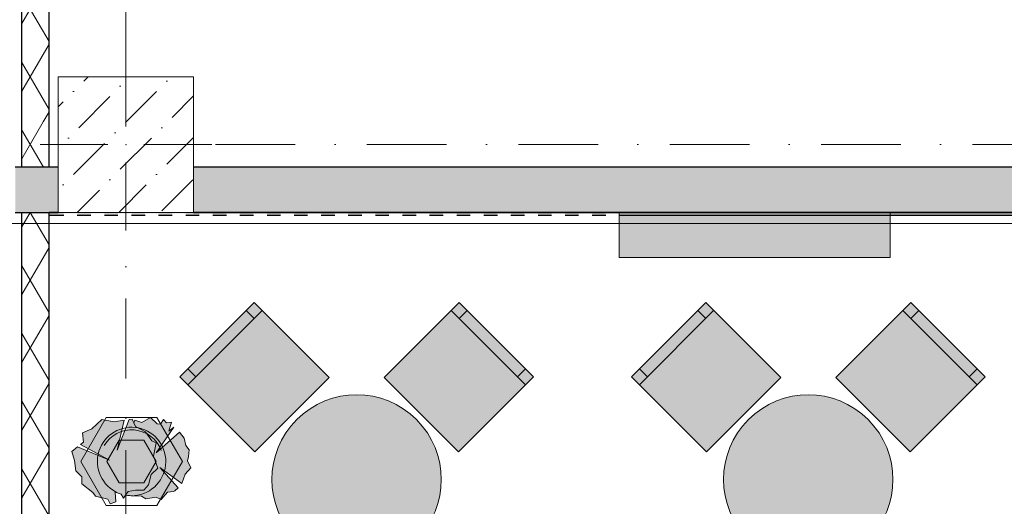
# Model space of a CAD drawing. Header units: millimetres. Extents: x -59761 to 112741, y -57975 to 46221.
# Tile 87 of 256: x -9020 to -4660, y -1601 to 553. Entities that reach past the tile are written whole.
import ezdxf

# ---------------------------------------------------------------- set-up
doc = ezdxf.new("R2010")
doc.units = ezdxf.units.MM
for name, pattern in [('Wipeout_Contour', [1000, 0, -1000]), ('Штриховая', [564.444447, 282.222223, -282.222223]), ('Штрихпунктирная', [670.277762, 352.777767, -176.388884, 0, -141.111112])]:
    doc.linetypes.add(name, pattern=pattern)
for name, color, linetype in [('Интерьер - Мебель', 7, 'Continuous'), ('Интерьер - Фитостена', 7, 'Continuous'), ('Конструктив - ГКЛ', 7, 'Continuous'), ('Конструктив - Колонны', 7, 'Continuous'), ('Конструктив - стены бассейнов жб нов', 7, 'Continuous'), ('Конструктив - Стены Внутр сущ.', 7, 'Continuous'), ('Конструктив - Стены наружние фасад', 7, 'Continuous'), ('Элемент модели - Границы зон', 7, 'Continuous'), ('Элемент Модели - Зона', 7, 'Continuous'), ('Элемент Модели - Оси', 2, 'Continuous')]:
    doc.layers.add(name, color=color, linetype=linetype)
pattern_1 = [(60, (-45000, -54000), (-129.9038, 75), []), (120, (-45000, -54000), (129.9038, 75), [])]

msp = doc.modelspace()

# ---------------------------------------------------------------- hatches: boundary and pattern name
at = {"layer": 'Интерьер - Мебель', "linetype": 'Continuous', "lineweight": 0}
for points in [[(-7978.95, -1360.27), (-7650.14, -1031.47), (-7982.48, -699.13), (-8311.29, -1027.93)], [(-7406.19, -1031.47), (-7077.38, -1360.27), (-6745.04, -1027.93), (-7073.85, -699.13)], [(-5978.95, -1360.27), (-5650.14, -1031.47), (-5982.48, -699.13), (-6311.29, -1027.93)], [(-5406.19, -1031.47), (-5077.38, -1360.27), (-4745.04, -1027.93), (-5073.85, -699.13)], [(-7793.33, -1217.08, 1), (-7263, -1747.41, 1)], [(-5793.33, -1217.08, 1), (-5263, -1747.41, 1)], [(-8789.97, -1358.14), (-8777.58, -1397.83), (-8771.73, -1443.71), (-8745.11, -1470.29), (-8745.61, -1501.05), (-8696.8, -1539.31), (-8685.23, -1556.55), (-8629.51, -1568.64), (-8619.16, -1589.34), (-8595.01, -1580.4), (-8596.73, -1538.29), (-8570.44, -1546.96), (-8560.5, -1565.19), (-8550.99, -1551.72, 0.0553927), (-8517.58, -1553.84), (-8481.13, -1556.56), (-8461.47, -1567.85), (-8415.57, -1560.01), (-8393.14, -1570.36), (-8365.53, -1537.58), (-8338.46, -1535.79, 0.0370166), (-8318.48, -1519.04), (-8400.04, -1428.88), (-8301.61, -1500.09), (-8287.89, -1458.22), (-8262.01, -1430.61), (-8277.54, -1399.55), (-8272.37, -1380.57), (-8270.18, -1350.67), (-8284.44, -1332.26), (-8291.44, -1299.95), (-8312.42, -1272.46), (-8415.54, -1364.28), (-8337.83, -1249.96), (-8360.36, -1268.43), (-8348.28, -1228.74), (-8370.77, -1231.09), (-8382.79, -1216.66), (-8396.59, -1237.37), (-8412.12, -1235.64), (-8441.45, -1208.04), (-8479.41, -1230.47), (-8510.46, -1220.12), (-8514.78, -1231.33), (-8522.54, -1214.94), (-8535.36, -1216.85), (-8588.11, -1352.97), (-8557.56, -1220.15), (-8603.63, -1227.02), (-8657.12, -1216.66), (-8700.25, -1258.07), (-8741.66, -1275.33), (-8738.21, -1316.74), (-8750.63, -1326.67), (-8622.61, -1396.1), (-8764.09, -1337.44)]]:
    msp.add_hatch(color=255, dxfattribs=at).paths.add_polyline_path(points)
at = {"layer": 'Интерьер - Фитостена', "linetype": 'Continuous', "lineweight": 0}
msp.add_hatch(color=255, dxfattribs=at).paths.add_polyline_path([(-5165.04, -300), (-6365.04, -300), (-6365.04, -500), (-5165.04, -500)])
at = {"layer": 'Конструктив - ГКЛ', "linetype": 'Continuous', "lineweight": 5}
msp.add_hatch(color=9, dxfattribs=at).paths.add_polyline_path([(-8890, -312), (-8825, -312), (-8825, -305), (-8765, -305), (-8765, -312), (-8705, -312), (-8705, -305), (-8645, -305), (-8645, -312), (-8585, -312), (-8585, -305), (-8525, -305), (-8525, -312), (-8465, -312), (-8465, -305), (-8405, -305), (-8405, -312), (-8345, -312), (-8345, -305), (-8285, -305), (-8285, -312), (-8225, -312), (-8225, -305), (-8165, -305), (-8165, -312), (-8105, -312), (-8105, -305), (-8045, -305), (-8045, -312), (-7985, -312), (-7985, -305), (-7925, -305), (-7925, -312), (-7865, -312), (-7865, -305), (-7805, -305), (-7805, -312), (-7745, -312), (-7745, -305), (-7685, -305), (-7685, -312), (-7625, -312), (-7625, -305), (-7565, -305), (-7565, -312), (-7505, -312), (-7505, -305), (-7445, -305), (-7445, -312), (-7385, -312), (-7385, -305), (-7325, -305), (-7325, -312), (-7265, -312), (-7265, -305), (-7205, -305), (-7205, -312), (-7145, -312), (-7145, -305), (-7085, -305), (-7085, -312), (-7025, -312), (-7025, -305), (-6965, -305), (-6965, -312), (-6905, -312), (-6905, -305), (-6845, -305), (-6845, -312), (-6785, -312), (-6785, -305), (-6725, -305), (-6725, -312), (-6665, -312), (-6665, -305), (-6605, -305), (-6605, -312), (-6545, -312), (-6545, -305), (-6485, -305), (-6485, -312), (-6425, -312), (-6425, -305), (-6365, -305), (-6365, -312), (-1386.95, -312), (-1386.95, -305), (-1326.95, -305), (-1326.95, -312), (-1266.95, -312), (-1266.95, -305), (-1206.95, -305), (-1206.95, -312), (-1146.95, -312), (-1146.95, -305), (-1086.95, -305), (-1086.95, -312), (-1026.95, -312), (-1026.95, -305), (-966.95, -305), (-966.95, -312), (-906.95, -312), (-906.95, -305), (-846.95, -305), (-846.95, -312), (-786.95, -312), (-786.95, -305), (-726.95, -305), (-726.95, -312), (-666.95, -312), (-666.95, -305), (-606.95, -305), (-606.95, -312), (-546.95, -312), (-546.95, -305), (-486.95, -305), (-486.95, -312), (-426.95, -312), (-426.95, -305), (-366.95, -305), (-366.95, -312), (-306.95, -312), (-306.95, -305), (-246.95, -305), (-246.95, -312), (-186.95, -312), (-186.95, -305), (-126.95, -305), (-126.95, -312), (1133.05, -312), (1133.05, -305), (1193.05, -305), (1193.05, -312), (1253.05, -312), (1253.05, -305), (1313.05, -305), (1313.05, -312), (1373.05, -312), (1373.05, -305), (1433.05, -305), (1433.05, -312), (1493.05, -312), (1493.05, -305), (1553.05, -305), (1553.05, -312), (1613.05, -312), (1613.05, -305), (1673.05, -305), (1673.05, -312), (1733.05, -312), (1733.05, -305), (1793.05, -305), (1793.05, -312), (1853.05, -312), (1853.05, -305), (1913.05, -305), (1913.05, -312), (1973.05, -312), (1973.05, -305), (2033.05, -305), (2033.05, -312), (2093.05, -312), (2093.05, -305), (2153.05, -305), (2153.05, -312), (2213.05, -312), (2213.05, -305), (2273.05, -305), (2273.05, -312), (2333.05, -312), (2333.05, -305), (2393.05, -305), (2393.05, -312), (2453.05, -312), (2453.05, -305), (2513.05, -305), (2513.05, -312), (2573.05, -312), (2573.05, -305), (2633.05, -305), (2633.05, -312), (2693.05, -312), (2693.05, -305), (2753.05, -305), (2753.05, -312), (2813.05, -312), (2813.05, -305), (2873.05, -305), (2873.05, -312), (2933.05, -312), (2933.05, -305), (2993.05, -305), (2993.05, -312), (3053.05, -312), (3053.05, -305), (3113.05, -305), (3113.05, -312), (3173.05, -312), (3173.05, -305), (3233.05, -305), (3233.05, -312), (3293.05, -312), (3293.05, -305), (3353.05, -305), (3353.05, -312), (3413.05, -312), (3413.05, -305), (3473.05, -305), (3473.05, -312), (3533.05, -312), (3533.05, -305), (3593.05, -305), (3593.05, -312), (3600, -312), (3600, -300), (-8890, -300)])
at = {"layer": 'Конструктив - стены бассейнов жб нов', "linetype": 'Continuous', "lineweight": 5}
msp.add_hatch(color=9, dxfattribs=at).paths.add_polyline_path([(-8890, -312), (-8825, -312), (-8825, -305), (-8765, -305), (-8765, -312), (-8705, -312), (-8705, -305), (-8645, -305), (-8645, -312), (-8585, -312), (-8585, -305), (-8525, -305), (-8525, -312), (-8465, -312), (-8465, -305), (-8405, -305), (-8405, -312), (-8345, -312), (-8345, -305), (-8285, -305), (-8285, -312), (-8225, -312), (-8225, -305), (-8165, -305), (-8165, -312), (-8105, -312), (-8105, -305), (-8045, -305), (-8045, -312), (-7985, -312), (-7985, -305), (-7925, -305), (-7925, -312), (-7865, -312), (-7865, -305), (-7805, -305), (-7805, -312), (-7745, -312), (-7745, -305), (-7685, -305), (-7685, -312), (-7625, -312), (-7625, -305), (-7565, -305), (-7565, -312), (-7505, -312), (-7505, -305), (-7445, -305), (-7445, -312), (-7385, -312), (-7385, -305), (-7325, -305), (-7325, -312), (-7265, -312), (-7265, -305), (-7205, -305), (-7205, -312), (-7145, -312), (-7145, -305), (-7085, -305), (-7085, -312), (-7025, -312), (-7025, -305), (-6965, -305), (-6965, -312), (-6905, -312), (-6905, -305), (-6845, -305), (-6845, -312), (-6785, -312), (-6785, -305), (-6725, -305), (-6725, -312), (-6665, -312), (-6665, -305), (-6605, -305), (-6605, -312), (-6545, -312), (-6545, -305), (-6485, -305), (-6485, -312), (-6425, -312), (-6425, -305), (-6365, -305), (-6365, -312), (-1386.95, -312), (-1386.95, -305), (-1326.95, -305), (-1326.95, -312), (-1266.95, -312), (-1266.95, -305), (-1206.95, -305), (-1206.95, -312), (-1146.95, -312), (-1146.95, -305), (-1086.95, -305), (-1086.95, -312), (-1026.95, -312), (-1026.95, -305), (-966.95, -305), (-966.95, -312), (-906.95, -312), (-906.95, -305), (-846.95, -305), (-846.95, -312), (-786.95, -312), (-786.95, -305), (-726.95, -305), (-726.95, -312), (-666.95, -312), (-666.95, -305), (-606.95, -305), (-606.95, -312), (-546.95, -312), (-546.95, -305), (-486.95, -305), (-486.95, -312), (-426.95, -312), (-426.95, -305), (-366.95, -305), (-366.95, -312), (-306.95, -312), (-306.95, -305), (-246.95, -305), (-246.95, -312), (-186.95, -312), (-186.95, -305), (-126.95, -305), (-126.95, -312), (1133.05, -312), (1133.05, -305), (1193.05, -305), (1193.05, -312), (1253.05, -312), (1253.05, -305), (1313.05, -305), (1313.05, -312), (1373.05, -312), (1373.05, -305), (1433.05, -305), (1433.05, -312), (1493.05, -312), (1493.05, -305), (1553.05, -305), (1553.05, -312), (1613.05, -312), (1613.05, -305), (1673.05, -305), (1673.05, -312), (1733.05, -312), (1733.05, -305), (1793.05, -305), (1793.05, -312), (1853.05, -312), (1853.05, -305), (1913.05, -305), (1913.05, -312), (1973.05, -312), (1973.05, -305), (2033.05, -305), (2033.05, -312), (2093.05, -312), (2093.05, -305), (2153.05, -305), (2153.05, -312), (2213.05, -312), (2213.05, -305), (2273.05, -305), (2273.05, -312), (2333.05, -312), (2333.05, -305), (2393.05, -305), (2393.05, -312), (2453.05, -312), (2453.05, -305), (2513.05, -305), (2513.05, -312), (2573.05, -312), (2573.05, -305), (2633.05, -305), (2633.05, -312), (2693.05, -312), (2693.05, -305), (2753.05, -305), (2753.05, -312), (2813.05, -312), (2813.05, -305), (2873.05, -305), (2873.05, -312), (2933.05, -312), (2933.05, -305), (2993.05, -305), (2993.05, -312), (3053.05, -312), (3053.05, -305), (3113.05, -305), (3113.05, -312), (3173.05, -312), (3173.05, -305), (3233.05, -305), (3233.05, -312), (3293.05, -312), (3293.05, -305), (3353.05, -305), (3353.05, -312), (3413.05, -312), (3413.05, -305), (3473.05, -305), (3473.05, -312), (3533.05, -312), (3533.05, -305), (3593.05, -305), (3593.05, -312), (3600, -312), (3600, -300), (-8890, -300)])
at = {"layer": 'Конструктив - Стены Внутр сущ.', "linetype": 'Continuous', "lineweight": 15}
for points in [[(-9010, -300), (-9010, -100), (-9040, -100), (-9040, -300)], [(-8890, -300), (-8890, -100), (-9010, -100), (-9010, -300)], [(-8890, -300), (-8850, -300), (-8850, -100), (-8890, -100)], [(-300, -100), (-8250, -100), (-8250, -300), (-300, -300)]]:
    msp.add_hatch(color=7, dxfattribs=at).paths.add_polyline_path(points)

# ---------------------------------------------------------------- linework, layer by layer
at = {"layer": 'Интерьер - Мебель', "color": 7, "linetype": 'Continuous', "lineweight": 15}
for p, q in [((-8275.93, -1063.29), (-7947.13, -734.48)), ((-7982.48, -769.84), (-8017.84, -734.48)), ((-7109.2, -734.48), (-6780.4, -1063.29)), ((-7073.85, -769.84), (-7038.49, -734.48)), ((-6275.93, -1063.29), (-5947.13, -734.48)), ((-5982.48, -769.84), (-6017.84, -734.48)), ((-5109.2, -734.48), (-4780.4, -1063.29)), ((-5073.85, -769.84), (-5038.49, -734.48)), ((-8240.57, -1027.93), (-8275.93, -992.58)), ((-6815.75, -1027.93), (-6780.4, -992.58)), ((-6240.57, -1027.93), (-6275.93, -992.58)), ((-4815.75, -1027.93), (-4780.4, -992.58)), ((-8507.01, -1247.72), (-8522.54, -1214.94)), ((-8463.37, -1271.32), (-8507.01, -1247.72)), ((-8434.66, -1310.52), (-8463.37, -1271.32)), ((-8415.57, -1320.19), (-8434.66, -1310.52)), ((-8427.65, -1378.85), (-8415.57, -1320.19)), ((-8408.67, -1432.33), (-8427.65, -1378.85)), ((-8438, -1459.94), (-8408.67, -1432.33)), ((-8449.71, -1505.34), (-8438, -1459.94)), ((-8449.71, -1505.34), (-8470.78, -1528.95)), ((-8560.5, -1565.19), (-8539.8, -1535.86)), ((-8539.8, -1535.86), (-8507.01, -1528.95)), ((-8507.01, -1528.95), (-8470.78, -1528.95))]:
    msp.add_line(p, q, dxfattribs=at)
at = {"layer": 'Интерьер - Мебель', "color": 7, "linetype": 'Continuous', "lineweight": 5}
for p, q in [((-8637.25, -1207.57), (-8749.75, -1402.42)), ((-8412.25, -1207.57), (-8637.25, -1207.57)), ((-8299.75, -1402.42), (-8412.25, -1207.57)), ((-8634.28, -1402.42), (-8579.52, -1307.57)), ((-8579.52, -1307.57), (-8469.99, -1307.57)), ((-8469.99, -1307.57), (-8415.22, -1402.42)), ((-8749.75, -1402.42), (-8637.25, -1597.28)), ((-8579.52, -1497.28), (-8634.28, -1402.42)), ((-8415.22, -1402.42), (-8469.99, -1497.28)), ((-8412.25, -1597.28), (-8299.75, -1402.42)), ((-8469.99, -1497.28), (-8579.52, -1497.28)), ((-8637.25, -1597.28), (-8412.25, -1597.28))]:
    msp.add_line(p, q, dxfattribs=at)
at = {"layer": 'Интерьер - Мебель', "color": 7, "linetype": 'Continuous', "lineweight": 15, "flags": 128}
for points in [[(-7978.95, -1360.27), (-7650.14, -1031.47), (-7982.48, -699.13), (-8311.29, -1027.93)], [(-7406.19, -1031.47), (-7077.38, -1360.27), (-6745.04, -1027.93), (-7073.85, -699.13)], [(-5978.95, -1360.27), (-5650.14, -1031.47), (-5982.48, -699.13), (-6311.29, -1027.93)], [(-5406.19, -1031.47), (-5077.38, -1360.27), (-4745.04, -1027.93), (-5073.85, -699.13)]]:
    msp.add_lwpolyline(points, close=True, dxfattribs=at)
for points in [[(-7793.33, -1217.08, 1), (-7263, -1747.41, 1)], [(-5793.33, -1217.08, 1), (-5263, -1747.41, 1)], [(-8550.99, -1551.72), (-8560.5, -1565.19), (-8570.44, -1546.96), (-8596.73, -1538.29), (-8595.01, -1580.4), (-8619.16, -1589.34), (-8629.51, -1568.64), (-8685.23, -1556.55), (-8696.8, -1539.31), (-8745.61, -1501.05), (-8745.11, -1470.29), (-8771.73, -1443.71), (-8777.58, -1397.83), (-8789.97, -1358.14), (-8764.09, -1337.44), (-8622.61, -1396.1), (-8750.63, -1326.67), (-8738.21, -1316.74), (-8741.66, -1275.33), (-8700.25, -1258.07), (-8657.12, -1216.66), (-8603.63, -1227.02), (-8557.56, -1220.15), (-8588.11, -1352.97), (-8535.36, -1216.85), (-8522.54, -1214.94), (-8514.78, -1231.33), (-8510.46, -1220.12), (-8479.41, -1230.47), (-8441.45, -1208.04), (-8412.12, -1235.64), (-8396.59, -1237.37), (-8382.79, -1216.66), (-8370.77, -1231.09), (-8348.28, -1228.74), (-8360.36, -1268.43), (-8337.83, -1249.96), (-8415.54, -1364.28), (-8312.42, -1272.46), (-8291.44, -1299.95), (-8284.44, -1332.26), (-8270.18, -1350.67), (-8272.37, -1380.57), (-8277.54, -1399.55), (-8262.01, -1430.61), (-8287.89, -1458.22), (-8301.61, -1500.09), (-8400.04, -1428.88), (-8318.48, -1519.04, -0.0370166), (-8338.46, -1535.79), (-8365.53, -1537.58), (-8393.14, -1570.36), (-8415.57, -1560.01), (-8461.47, -1567.85), (-8481.13, -1556.56), (-8517.58, -1553.84, -0.0553927), (-8550.99, -1551.72)]]:
    msp.add_lwpolyline(points, format="xyb", close=True, dxfattribs=at)
at = {"layer": 'Интерьер - Мебель', "color": 7, "linetype": 'Continuous', "lineweight": 15}
for centre, radius, start, end in [((-8524.75, -1402.42), 151.58, 274.71033, 252.45767), ((-8524.75, -1402.42), 140, 19.99996, 150.00006), ((-8441.45, -1392.65), 176.34, 305.7355, 314.2152), ((-8524.75, -1402.42), 151.58, 260.0315, 272.71362)]:
    msp.add_arc(centre, radius, start, end, dxfattribs=at)
at = {"layer": 'Интерьер - Фитостена', "color": 7, "linetype": 'Continuous', "lineweight": 15, "flags": 128}
msp.add_lwpolyline([(-5165.04, -300), (-6365.04, -300), (-6365.04, -500), (-5165.04, -500)], close=True, dxfattribs=at)
at = {"layer": 'Конструктив - ГКЛ', "color": 7, "linetype": 'Continuous', "lineweight": 30, "flags": 128}
for points in [[(-8850, -300), (-8890, -300)], [(-300, -300), (-8250, -300)], [(-8890, -312), (-8825, -312)], [(-8765, -312), (-8705, -312)], [(-8645, -312), (-8585, -312)], [(-8525, -312), (-8465, -312)], [(-8405, -312), (-8345, -312)], [(-8285, -312), (-8225, -312)], [(-8165, -312), (-8105, -312)], [(-8045, -312), (-7985, -312)], [(-7925, -312), (-7865, -312)], [(-7805, -312), (-7745, -312)], [(-7685, -312), (-7625, -312)], [(-7565, -312), (-7505, -312)], [(-7445, -312), (-7385, -312)], [(-7325, -312), (-7265, -312)], [(-7205, -312), (-7145, -312)], [(-7085, -312), (-7025, -312)], [(-6965, -312), (-6905, -312)], [(-6845, -312), (-6785, -312)], [(-6725, -312), (-6665, -312)], [(-6605, -312), (-6545, -312)], [(-6485, -312), (-6425, -312)], [(-6365, -312), (-1386.95, -312)]]:
    msp.add_lwpolyline(points, dxfattribs=at)
at = {"layer": 'Конструктив - ГКЛ', "color": 7, "linetype": 'Continuous', "lineweight": 15, "flags": 128}
msp.add_lwpolyline([(-8890, -300), (-8890, -312)], dxfattribs=at)
at = {"layer": 'Конструктив - стены бассейнов жб нов', "color": 7, "linetype": 'Continuous', "lineweight": 30, "flags": 128}
for points in [[(-8850, -300), (-8890, -300)], [(-300, -300), (-8250, -300)], [(-8890, -312), (-8825, -312)], [(-8765, -312), (-8705, -312)], [(-8645, -312), (-8585, -312)], [(-8525, -312), (-8465, -312)], [(-8405, -312), (-8345, -312)], [(-8285, -312), (-8225, -312)], [(-8165, -312), (-8105, -312)], [(-8045, -312), (-7985, -312)], [(-7925, -312), (-7865, -312)], [(-7805, -312), (-7745, -312)], [(-7685, -312), (-7625, -312)], [(-7565, -312), (-7505, -312)], [(-7445, -312), (-7385, -312)], [(-7325, -312), (-7265, -312)], [(-7205, -312), (-7145, -312)], [(-7085, -312), (-7025, -312)], [(-6965, -312), (-6905, -312)], [(-6845, -312), (-6785, -312)], [(-6725, -312), (-6665, -312)], [(-6605, -312), (-6545, -312)], [(-6485, -312), (-6425, -312)], [(-6365, -312), (-1386.95, -312)]]:
    msp.add_lwpolyline(points, dxfattribs=at)
at = {"layer": 'Конструктив - стены бассейнов жб нов', "color": 7, "linetype": 'Continuous', "lineweight": 15, "flags": 128}
msp.add_lwpolyline([(-8890, -312), (-8890, -300)], dxfattribs=at)
at = {"layer": 'Конструктив - Стены Внутр сущ.', "color": 7, "linetype": 'Continuous', "lineweight": 30, "flags": 128}
for points in [[(-8850, -100), (-8890, -100)], [(-300, -100), (-8250, -100)], [(-8890, -300), (-8850, -300)], [(-8250, -300), (-300, -300)]]:
    msp.add_lwpolyline(points, dxfattribs=at)
at = {"layer": 'Конструктив - Стены наружние фасад', "color": 7, "linetype": 'Continuous', "lineweight": 30}
for p, q in [((-9010, -100), (-9040, -100)), ((-8890, -100), (-9010, -100)), ((-9040, -300), (-9010, -300)), ((-9010, -300), (-8890, -300))]:
    msp.add_line(p, q, dxfattribs=at)
at = {"layer": 'Элемент Модели - Зона', "color": 253, "linetype": 'Штриховая', "lineweight": 15, "flags": 128}
msp.add_lwpolyline([(-8890, -8842.59), (-8890, -9042.59), (-8850, -9042.59), (-8850, -8700), (-8250, -8700), (-8250, -9042.59), (-300, -9042.59), (-300, -8700), (300, -8700), (300, -9042.59), (8700, -9042.59), (8700, -8700), (9300, -8700), (9300, -9042.59), (16025.03, -9042.59), (16025.03, 212.5), (16035.53, 212.5), (16035.53, 5730), (15580, 5730), (15580, 9080), (15300, 9080), (15300, 9320), (17680, 9320), (17680, 10500), (10920, 10500), (10920, 9320), (13800, 9320), (13800, 9080), (12769.68, 9080), (12769.68, -300), (3600, -300), (-8890, -300), (-8890, -350)], close=True, dxfattribs=at)
at = {"layer": 'Элемент Модели - Оси', "color": 7, "linetype": 'Штрихпунктирная', "lineweight": 15}
for p, q in [((-8550, 38200), (-8550, -55975)), ((-57760.58, 0), (110650, 0))]:
    msp.add_line(p, q, dxfattribs=at)

# ---------------------------------------------------------------- next in the draw order: wipeouts: each hides what was drawn before it
at = {"color": 254, "linetype": 'Wipeout_Contour', "lineweight": 0, "ltscale": 9863333.535860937}
msp.add_wipeout([(-8850, -300), (-8250, -300), (-8250, 300), (-8850, 300)], dxfattribs=at).dxf.layer = 'Конструктив - Колонны'
at = {"color": 254, "linetype": 'Wipeout_Contour', "lineweight": 0, "ltscale": 9860449.777713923}
msp.add_wipeout([(-9010, 5522.94), (-9010, 100), (-8890, 100), (-8890, 5522.94)], dxfattribs=at).dxf.layer = 'Конструктив - Стены наружние фасад'
at = {"color": 254, "linetype": 'Wipeout_Contour', "lineweight": 0, "ltscale": 9864576.922103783}
msp.add_wipeout([(-9010, -11655), (-8890, -11655), (-8890, -300), (-9010, -300)], dxfattribs=at).dxf.layer = 'Конструктив - Стены наружние фасад'

# ---------------------------------------------------------------- next in the draw order: hatches: boundary and pattern name
at = {"layer": 'Конструктив - Колонны', "linetype": 'Continuous', "lineweight": 15}
h = msp.add_hatch(dxfattribs=at)
h.set_pattern_fill('БЕТОН_01_000D', style=0, pattern_type=2)
h.set_pattern_definition([(45, (-45000, -54000), (-183.8478, 183.8478), [195, -65, 0, -65]), (45, (-44977.02, -53793.17), (-183.8478, 183.8478), [195, -65, 0, -65])])
h.paths.add_polyline_path([(-8850, -300), (-8250, -300), (-8250, 300), (-8850, 300)])
at = {"layer": 'Конструктив - Стены наружние фасад', "linetype": 'Continuous', "lineweight": 5}
h = msp.add_hatch(dxfattribs=at)
h.set_pattern_fill('ИЗОЛЯЦИЯ_02_000D', style=0, pattern_type=2)
h.set_pattern_definition(pattern_1)
h.paths.add_polyline_path([(-9010, 5522.94), (-9010, 100), (-8890, 100), (-8890, 5522.94)])
h = msp.add_hatch(dxfattribs=at)
h.set_pattern_fill('ИЗОЛЯЦИЯ_02_000D', style=0, pattern_type=2)
h.set_pattern_definition(pattern_1)
h.paths.add_polyline_path([(-9010, -11655), (-8890, -11655), (-8890, -300), (-9010, -300)])

# ---------------------------------------------------------------- next in the draw order: linework, layer by layer
at = {"layer": 'Конструктив - Колонны', "color": 7, "linetype": 'Continuous', "lineweight": 0}
for p, q in [((-8550, 80), (-8550, 380)), ((-8470, 0), (-8170, 0)), ((-8550, -80), (-8550, -380))]:
    msp.add_line(p, q, dxfattribs=at)
at = {"layer": 'Конструктив - Колонны', "color": 7, "linetype": 'Continuous', "lineweight": 15, "flags": 128}
msp.add_lwpolyline([(-8850, -300), (-8250, -300), (-8250, 300), (-8850, 300)], close=True, dxfattribs=at)
at = {"layer": 'Конструктив - Колонны', "color": 7, "linetype": 'Continuous', "lineweight": 0}
msp.add_point((-8550, 0), dxfattribs=at)
at = {"layer": 'Конструктив - Стены наружние фасад', "color": 7, "linetype": 'Continuous', "lineweight": 30}
for p, q in [((-9010, 100), (-9010, 5522.94)), ((-9040, -300), (-9010, -300)), ((-9010, -300), (-8890, -300)), ((-9010, -11655), (-9010, -300))]:
    msp.add_line(p, q, dxfattribs=at)
at = {"layer": 'Конструктив - Стены наружние фасад', "color": 7, "linetype": 'Continuous', "lineweight": 30, "flags": 128}
for points in [[(-8890, 100), (-8890, 5522.94)], [(-8890, -11655), (-8890, -300)]]:
    msp.add_lwpolyline(points, dxfattribs=at)
at = {"layer": 'Элемент модели - Границы зон', "color": 7, "linetype": 'Continuous', "lineweight": 15}
msp.add_line((-300, -350), (-9915.78, -350), dxfattribs=at)

# ---------------------------------------------------------------- next in the draw order: wipeouts: each hides what was drawn before it
at = {"color": 254, "linetype": 'Wipeout_Contour', "lineweight": 0, "ltscale": 9861744.307071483}
msp.add_wipeout([(-8890, -100), (-8890, 100), (-9010, 100), (-9010, -100)], dxfattribs=at).dxf.layer = 'Конструктив - Стены наружние фасад'

# ---------------------------------------------------------------- next in the draw order: hatches: boundary and pattern name
at = {"layer": 'Конструктив - Стены наружние фасад', "linetype": 'Continuous', "lineweight": 5}
h = msp.add_hatch(dxfattribs=at)
h.set_pattern_fill('ИЗОЛЯЦИЯ_02_000D', style=0, pattern_type=2)
h.set_pattern_definition(pattern_1)
h.paths.add_polyline_path([(-8890, -100), (-8890, 100), (-9010, 100), (-9010, -100)])

# ---------------------------------------------------------------- next in the draw order: linework, layer by layer
at = {"layer": 'Конструктив - Колонны', "color": 7, "linetype": 'Continuous', "lineweight": 0}
msp.add_line((-8630, 0), (-8930, 0), dxfattribs=at)
at = {"layer": 'Конструктив - Стены наружние фасад', "color": 7, "linetype": 'Continuous', "lineweight": 30}
for p, q in [((-9010, -100), (-9010, 100)), ((-9010, -100), (-9040, -100)), ((-8890, -100), (-9010, -100))]:
    msp.add_line(p, q, dxfattribs=at)
at = {"layer": 'Конструктив - Стены наружние фасад', "color": 7, "linetype": 'Continuous', "lineweight": 30, "flags": 128}
msp.add_lwpolyline([(-8890, -100), (-8890, 100)], dxfattribs=at)

doc.saveas('drawing.dxf')
